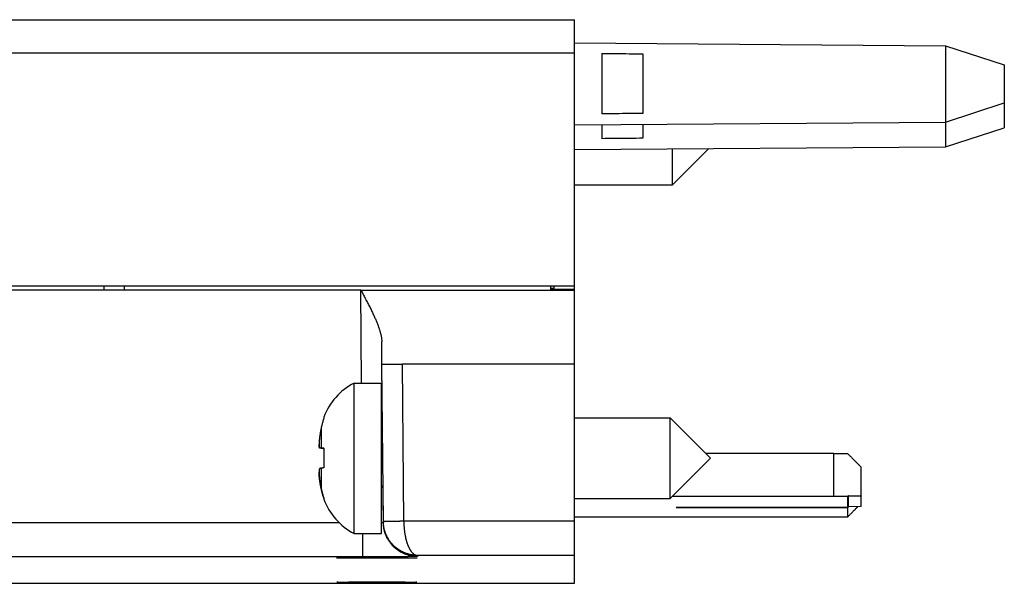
# Model space of a CAD drawing. Header units: inches. Extents: x 0 to 22, y 0 to 17.
# Tile 31 of 39: x 11.8 to 13.3, y 13.6 to 14.4. Entities that reach past the tile are written whole.
import ezdxf

# ---------------------------------------------------------------- set-up
doc = ezdxf.new("R2010")
doc.units = ezdxf.units.IN
doc.header["$LTSCALE"] = 1.21
doc.header["$MEASUREMENT"] = 0
doc.layers.get('0').update_dxf_attribs({"linetype": 'CONTINUOUS'})

msp = doc.modelspace()

# ---------------------------------------------------------------- linework, layer by layer
at = {"color": 7, "linetype": 'CONTINUOUS'}
for p, q in [((10.721, 14.3885), (12.6459, 14.3885)), ((12.6459, 13.5618), (12.6459, 14.3885)), ((12.6459, 14.3544), (13.1898, 14.3504)), ((13.1898, 14.3504), (13.2759, 14.3224)), ((13.1898, 14.3504), (13.1898, 14.2019)), ((12.6459, 14.3394), (9.4655, 14.3394)), ((12.6859, 14.3391), (12.6859, 14.2504)), ((12.7459, 14.3385), (12.7459, 14.251)), ((13.2759, 14.3224), (13.2759, 14.2299)), ((13.1898, 14.2384), (13.2759, 14.2664)), ((12.6459, 14.2344), (13.1898, 14.2384)), ((12.6859, 14.2347), (12.6859, 14.214)), ((12.7459, 14.2351), (12.7459, 14.2146)), ((13.1898, 14.2019), (13.2759, 14.2299)), ((12.6459, 14.1979), (13.1898, 14.2019)), ((12.7892, 14.1461), (12.8425, 14.1994)), ((12.7892, 14.1461), (12.7892, 14.199)), ((12.6459, 14.1461), (12.7892, 14.1461)), ((9.4652, 13.998), (12.6459, 13.998)), ((12.3325, 13.992), (9.4652, 13.992)), ((11.9559, 13.9977), (11.1859, 13.9977)), ((11.9559, 13.9977), (11.9559, 13.992)), ((11.9759, 13.9975), (11.9559, 13.9975)), ((12.6161, 13.9978), (11.9759, 13.9978)), ((11.9759, 13.9978), (11.9759, 13.9975)), ((11.9859, 13.992), (11.9859, 13.9978)), ((12.3337, 13.8555), (12.3325, 13.992)), ((12.6109, 13.992), (12.6109, 13.9978)), ((12.6109, 13.9945), (12.6161, 13.9945)), ((12.6109, 13.9932), (12.6459, 13.9932)), ((12.6161, 13.9945), (12.6161, 13.9978)), ((12.3635, 13.882), (12.3632, 13.9165)), ((12.3643, 13.7855), (12.3635, 13.883)), ((12.3655, 13.6526), (12.3635, 13.883)), ((12.6459, 13.8833), (12.3935, 13.8833)), ((12.3955, 13.6528), (12.3935, 13.8833)), ((12.3226, 13.8555), (12.3629, 13.8555)), ((12.3226, 13.635), (12.3226, 13.8555)), ((12.3629, 13.635), (12.3629, 13.8555)), ((12.2783, 13.8053), (12.2783, 13.8036)), ((12.6459, 13.8043), (12.7862, 13.8043)), ((12.7862, 13.8043), (12.8452, 13.7452)), ((12.7862, 13.6862), (12.7862, 13.8043)), ((12.2747, 13.7606), (12.2747, 13.7913)), ((12.2712, 13.7654), (12.2712, 13.7654)), ((12.2718, 13.7608), (12.2783, 13.76)), ((12.2783, 13.7595), (12.2718, 13.7602)), ((12.2783, 13.7602), (12.2783, 13.7312)), ((12.7862, 13.6862), (12.8452, 13.7452)), ((13.026, 13.7522), (12.8382, 13.7522)), ((13.026, 13.6892), (13.026, 13.7522)), ((12.2747, 13.6994), (12.2747, 13.7307)), ((13.066, 13.6743), (13.066, 13.7322)), ((12.2712, 13.7247), (12.2712, 13.7247)), ((12.2718, 13.7161), (12.2718, 13.7161)), ((12.2783, 13.6871), (12.2783, 13.6852)), ((12.3655, 13.6508), (12.3652, 13.6862)), ((12.6459, 13.6862), (12.7862, 13.6862)), ((13.026, 13.6892), (12.7892, 13.6892)), ((13.0463, 13.6732), (13.0463, 13.6891)), ((13.0473, 13.6742), (13.0473, 13.6901)), ((12.2783, 13.6852), (12.2783, 13.6852)), ((12.818, 13.6732), (13.0463, 13.6732)), ((12.818, 13.6728), (12.818, 13.6732)), ((13.0463, 13.6728), (12.818, 13.6728)), ((13.0463, 13.6592), (13.0463, 13.6728)), ((13.0473, 13.6742), (13.0467, 13.6736)), ((13.0467, 13.6732), (13.0477, 13.6742)), ((13.0467, 13.6728), (13.0467, 13.6736)), ((13.066, 13.6743), (13.0473, 13.6742)), ((12.6459, 13.6592), (13.026, 13.6592)), ((12.3009, 13.6506), (9.4655, 13.6506)), ((12.3655, 13.6526), (12.3655, 13.6508)), ((12.3226, 13.635), (12.3629, 13.635)), ((12.3355, 13.6006), (12.3355, 13.635)), ((12.3355, 13.6006), (9.4655, 13.6006)), ((12.6459, 13.6028), (12.4155, 13.6028)), ((12.4155, 13.6028), (12.4155, 13.6013)), ((10.7214, 13.5618), (12.6459, 13.5618))]:
    msp.add_line(p, q, dxfattribs=at)
for centre, radius, start, end in [((12.3657, 13.7727), 0.0933, 117.5225, 159.5639), ((12.3669, 13.7885), 0.00394, 180, 230.0092), ((12.3669, 13.7019), 0.00394, 117.72, 180), ((12.3657, 13.7177), 0.0933, 200.4361, 242.4775)]:
    msp.add_arc(centre, radius, start, end, dxfattribs=at)
for points, knots in [([(12.6859, 14.3391), (12.6926, 14.339), (12.706, 14.3389), (12.726, 14.3387), (12.7393, 14.3385), (12.7459, 14.3385)], [0, 0, 0, 0, 0.335354, 0.668683, 1, 1, 1, 1]), ([(12.7459, 14.251), (12.7393, 14.2509), (12.726, 14.2508), (12.706, 14.2506), (12.6926, 14.2505), (12.6859, 14.2504)], [0, 0, 0, 0, 0.331317, 0.664646, 1, 1, 1, 1]), ([(12.7459, 14.2146), (12.7393, 14.2145), (12.726, 14.2144), (12.706, 14.2142), (12.6926, 14.214), (12.6859, 14.214)], [0, 0, 0, 0, 0.331317, 0.664646, 1, 1, 1, 1]), ([(12.3325, 13.992), (12.3691, 13.992), (12.4404, 13.992), (12.5449, 13.992), (12.6128, 13.992), (12.6459, 13.992)], [0, 0, 0, 0, 0.349923, 0.682822, 1, 1, 1, 1]), ([(12.3325, 13.992), (12.333, 13.9911), (12.334, 13.9892), (12.3356, 13.9862), (12.3372, 13.9831), (12.3389, 13.9799), (12.3405, 13.9768), (12.3421, 13.9737), (12.3437, 13.9707), (12.3452, 13.9677), (12.3467, 13.9647), (12.3481, 13.9619), (12.3495, 13.959), (12.3508, 13.9563), (12.352, 13.9536), (12.3532, 13.9509), (12.3543, 13.9484), (12.3554, 13.9459), (12.3564, 13.9435), (12.3573, 13.9412), (12.3581, 13.939), (12.3589, 13.9368), (12.3596, 13.9347), (12.3602, 13.9327), (12.3608, 13.9308), (12.3613, 13.9289), (12.3618, 13.9271), (12.3621, 13.9254), (12.3625, 13.9237), (12.3627, 13.9222), (12.3629, 13.9207), (12.3631, 13.9192), (12.3631, 13.9178), (12.3632, 13.9169), (12.3632, 13.9165)], [0, 0, 0, 0, 0.037221, 0.079218, 0.122781, 0.166184, 0.209105, 0.251494, 0.293234, 0.334237, 0.374416, 0.413694, 0.452003, 0.489283, 0.525486, 0.56057, 0.594504, 0.627265, 0.65884, 0.689223, 0.718413, 0.746421, 0.773259, 0.798949, 0.823515, 0.846987, 0.869399, 0.890787, 0.911191, 0.930654, 0.94922, 0.966934, 0.983845, 1, 1, 1, 1]), ([(12.3635, 13.883), (12.3635, 13.883), (12.3635, 13.883), (12.3636, 13.883), (12.3637, 13.883), (12.3638, 13.8831), (12.364, 13.8831), (12.3643, 13.8831), (12.3646, 13.8831), (12.3649, 13.8831), (12.3653, 13.8831), (12.3657, 13.8831), (12.3661, 13.8831), (12.3666, 13.8831), (12.3671, 13.8831), (12.3677, 13.8831), (12.3683, 13.8832), (12.369, 13.8832), (12.3696, 13.8832), (12.3703, 13.8832), (12.3711, 13.8832), (12.3719, 13.8832), (12.3727, 13.8832), (12.3735, 13.8832), (12.3744, 13.8832), (12.3753, 13.8832), (12.3762, 13.8832), (12.3772, 13.8832), (12.3782, 13.8832), (12.3792, 13.8832), (12.3802, 13.8832), (12.3812, 13.8833), (12.3823, 13.8833), (12.3833, 13.8833), (12.3844, 13.8833), (12.3855, 13.8833), (12.3866, 13.8833), (12.3878, 13.8833), (12.3889, 13.8833), (12.39, 13.8833), (12.3912, 13.8833), (12.3923, 13.8833), (12.3931, 13.8833), (12.3935, 13.8833)], [0, 0, 0, 0, 0.000806, 0.003031, 0.00671, 0.011841, 0.01842, 0.026439, 0.035884, 0.046744, 0.059002, 0.072641, 0.08764, 0.103978, 0.12163, 0.140571, 0.160773, 0.182206, 0.20484, 0.22864, 0.253572, 0.279599, 0.306684, 0.334785, 0.363863, 0.393875, 0.424776, 0.456521, 0.489064, 0.522357, 0.55635, 0.590995, 0.62624, 0.662034, 0.698324, 0.735057, 0.772179, 0.809636, 0.847372, 0.885332, 0.923461, 0.961702, 1, 1, 1, 1]), ([(12.2783, 13.8036), (12.278, 13.8028), (12.2774, 13.8011), (12.2766, 13.7986), (12.2759, 13.7961), (12.2753, 13.7936), (12.2749, 13.792), (12.2747, 13.7913)], [0, 0, 0, 0, 0.20553, 0.411783, 0.618853, 0.817706, 1, 1, 1, 1]), ([(12.2747, 13.7913), (12.2746, 13.7905), (12.2742, 13.789), (12.2738, 13.7868), (12.2734, 13.7848), (12.2731, 13.783), (12.2728, 13.7813), (12.2726, 13.7797), (12.2723, 13.7783), (12.2721, 13.7769), (12.2719, 13.7756), (12.2718, 13.7748), (12.2718, 13.7744)], [0, 0, 0, 0, 0.141303, 0.269412, 0.386358, 0.493782, 0.593031, 0.685219, 0.771279, 0.851999, 0.928047, 1, 1, 1, 1]), ([(12.2718, 13.7744), (12.2717, 13.774), (12.2717, 13.7734), (12.2716, 13.7724), (12.2715, 13.7715), (12.2715, 13.7705), (12.2714, 13.7695), (12.2713, 13.7686), (12.2713, 13.7676), (12.2712, 13.7667), (12.2712, 13.7661), (12.2712, 13.7657)], [0, 0, 0, 0, 0.11345, 0.225713, 0.33709, 0.447853, 0.558249, 0.668492, 0.778769, 0.889232, 1, 1, 1, 1]), ([(12.2712, 13.7657), (12.2712, 13.7655), (12.2712, 13.7652), (12.2713, 13.7646), (12.2713, 13.7641), (12.2714, 13.7635), (12.2715, 13.763), (12.2715, 13.7624), (12.2716, 13.7619), (12.2717, 13.7613), (12.2717, 13.7609), (12.2718, 13.7608)], [0, 0, 0, 0, 0.110258, 0.220333, 0.330343, 0.440444, 0.550825, 0.661706, 0.773338, 0.885999, 1, 1, 1, 1]), ([(12.2717, 13.7608), (12.2717, 13.761), (12.2716, 13.7614), (12.2715, 13.762), (12.2715, 13.7625), (12.2714, 13.7631), (12.2713, 13.7637), (12.2713, 13.7642), (12.2712, 13.7648), (12.2712, 13.7652), (12.2712, 13.7654)], [0, 0, 0, 0, 0.127354, 0.253479, 0.378697, 0.503295, 0.627526, 0.751607, 0.875719, 1, 1, 1, 1]), ([(12.2718, 13.7608), (12.2718, 13.7607), (12.2719, 13.7607), (12.2721, 13.7607), (12.2723, 13.7607), (12.2726, 13.7607), (12.2728, 13.7607), (12.2731, 13.7607), (12.2734, 13.7606), (12.2738, 13.7606), (12.2743, 13.7606), (12.2746, 13.7606), (12.2747, 13.7606)], [0, 0, 0, 0, 0.056786, 0.119368, 0.188675, 0.265832, 0.352218, 0.449534, 0.559901, 0.685993, 0.831222, 1, 1, 1, 1]), ([(12.2747, 13.7597), (12.2746, 13.7598), (12.2743, 13.7598), (12.2738, 13.7599), (12.2734, 13.76), (12.2731, 13.76), (12.2728, 13.7601), (12.2726, 13.7601), (12.2723, 13.7601), (12.2721, 13.7602), (12.2719, 13.7602), (12.2718, 13.7602), (12.2718, 13.7602)], [0, 0, 0, 0, 0.168452, 0.313478, 0.439462, 0.549795, 0.647134, 0.733589, 0.810852, 0.880294, 0.943035, 1, 1, 1, 1]), ([(12.2747, 13.7606), (12.2749, 13.7605), (12.2753, 13.7605), (12.2759, 13.7605), (12.2766, 13.7604), (12.2774, 13.7603), (12.278, 13.7603), (12.2783, 13.7602)], [0, 0, 0, 0, 0.145532, 0.321916, 0.527585, 0.754239, 1, 1, 1, 1]), ([(12.2783, 13.7592), (12.278, 13.7593), (12.2774, 13.7593), (12.2766, 13.7595), (12.2759, 13.7596), (12.2753, 13.7597), (12.2749, 13.7597), (12.2747, 13.7597)], [0, 0, 0, 0, 0.242865, 0.467209, 0.672854, 0.851838, 1, 1, 1, 1]), ([(13.026, 13.7522), (13.0264, 13.7522), (13.0274, 13.7522), (13.0288, 13.7522), (13.0302, 13.7522), (13.0316, 13.7522), (13.033, 13.7522), (13.0344, 13.7522), (13.0358, 13.7522), (13.0372, 13.7522), (13.0385, 13.7522), (13.0399, 13.7522), (13.0412, 13.7522), (13.0425, 13.7522), (13.0438, 13.7521), (13.045, 13.7521), (13.0459, 13.7521), (13.0463, 13.7521)], [0, 0, 0, 0, 0.069912, 0.139737, 0.209385, 0.278769, 0.347802, 0.416395, 0.484464, 0.551922, 0.618684, 0.684666, 0.749784, 0.813957, 0.877104, 0.939144, 1, 1, 1, 1]), ([(13.0463, 13.7521), (13.0467, 13.7517), (13.0476, 13.7508), (13.0488, 13.7496), (13.05, 13.7484), (13.0512, 13.7472), (13.0523, 13.7461), (13.0534, 13.745), (13.0544, 13.744), (13.0553, 13.743), (13.0563, 13.7421), (13.0571, 13.7412), (13.0579, 13.7404), (13.0587, 13.7396), (13.0594, 13.7389), (13.0601, 13.7382), (13.0607, 13.7375), (13.0613, 13.7369), (13.0619, 13.7364), (13.0624, 13.7358), (13.0629, 13.7354), (13.0633, 13.7349), (13.0637, 13.7345), (13.0641, 13.7341), (13.0644, 13.7338), (13.0647, 13.7335), (13.065, 13.7332), (13.0652, 13.733), (13.0654, 13.7328), (13.0656, 13.7326), (13.0657, 13.7324), (13.0658, 13.7323), (13.0659, 13.7322), (13.0659, 13.7322), (13.066, 13.7322), (13.066, 13.7322)], [0, 0, 0, 0, 0.066026, 0.129659, 0.190847, 0.249557, 0.305767, 0.35947, 0.410671, 0.459386, 0.50564, 0.549465, 0.590902, 0.629995, 0.666793, 0.70135, 0.733721, 0.763961, 0.792126, 0.818274, 0.84246, 0.864737, 0.885158, 0.903771, 0.920623, 0.935757, 0.949214, 0.961029, 0.971235, 0.97986, 0.986929, 0.992461, 0.996474, 0.99898, 1, 1, 1, 1]), ([(12.2718, 13.7302), (12.2717, 13.73), (12.2717, 13.7296), (12.2716, 13.729), (12.2715, 13.7285), (12.2715, 13.7279), (12.2714, 13.7273), (12.2713, 13.7268), (12.2713, 13.7262), (12.2712, 13.7256), (12.2712, 13.7252), (12.2712, 13.7251)], [0, 0, 0, 0, 0.114212, 0.227021, 0.338741, 0.449657, 0.560024, 0.670067, 0.779977, 0.889914, 1, 1, 1, 1]), ([(12.2747, 13.7307), (12.2746, 13.7307), (12.2743, 13.7306), (12.2738, 13.7305), (12.2734, 13.7305), (12.2731, 13.7304), (12.2728, 13.7304), (12.2726, 13.7303), (12.2723, 13.7303), (12.2721, 13.7303), (12.2719, 13.7302), (12.2718, 13.7302), (12.2718, 13.7302)], [0, 0, 0, 0, 0.168452, 0.313478, 0.439462, 0.549795, 0.647134, 0.733589, 0.810852, 0.880294, 0.943035, 1, 1, 1, 1]), ([(12.2783, 13.7312), (12.278, 13.7312), (12.2774, 13.7311), (12.2766, 13.731), (12.2759, 13.7309), (12.2753, 13.7308), (12.2749, 13.7307), (12.2747, 13.7307)], [0, 0, 0, 0, 0.242865, 0.467209, 0.672854, 0.851838, 1, 1, 1, 1]), ([(12.2712, 13.7251), (12.2712, 13.7247), (12.2712, 13.7241), (12.2713, 13.7231), (12.2713, 13.7222), (12.2714, 13.7212), (12.2715, 13.7202), (12.2715, 13.7193), (12.2716, 13.7183), (12.2717, 13.7173), (12.2717, 13.7167), (12.2718, 13.7163)], [0, 0, 0, 0, 0.110979, 0.221611, 0.332009, 0.442323, 0.552734, 0.663453, 0.774721, 0.886805, 1, 1, 1, 1]), ([(12.2717, 13.7163), (12.2717, 13.7166), (12.2717, 13.7171), (12.2716, 13.718), (12.2715, 13.719), (12.2715, 13.7199), (12.2714, 13.7209), (12.2713, 13.7218), (12.2713, 13.7228), (12.2712, 13.7238), (12.2712, 13.7244), (12.2712, 13.7247)], [0, 0, 0, 0, 0.085344, 0.201166, 0.316074, 0.430349, 0.544244, 0.657982, 0.771755, 0.88572, 1, 1, 1, 1]), ([(12.2718, 13.7163), (12.2718, 13.7159), (12.2719, 13.7151), (12.2721, 13.7138), (12.2723, 13.7124), (12.2726, 13.711), (12.2728, 13.7094), (12.2731, 13.7077), (12.2734, 13.7059), (12.2738, 13.7039), (12.2742, 13.7017), (12.2746, 13.7002), (12.2747, 13.6994)], [0, 0, 0, 0, 0.071948, 0.147992, 0.228707, 0.314765, 0.406951, 0.506199, 0.613624, 0.730573, 0.858688, 1, 1, 1, 1]), ([(12.2747, 13.6994), (12.2745, 13.7001), (12.2742, 13.7015), (12.2738, 13.7036), (12.2734, 13.7056), (12.2731, 13.7074), (12.2728, 13.7091), (12.2726, 13.7107), (12.2723, 13.7122), (12.2721, 13.7135), (12.2719, 13.7148), (12.2718, 13.7157), (12.2718, 13.7161)], [0, 0, 0, 0, 0.128372, 0.25841, 0.377117, 0.486159, 0.586902, 0.680479, 0.767835, 0.84977, 0.926964, 1, 1, 1, 1]), ([(12.2747, 13.6994), (12.2749, 13.6987), (12.2753, 13.6971), (12.2759, 13.6947), (12.2766, 13.6921), (12.2774, 13.6896), (12.278, 13.6879), (12.2783, 13.6871)], [0, 0, 0, 0, 0.179501, 0.376021, 0.583594, 0.792155, 1, 1, 1, 1]), ([(12.2782, 13.687), (12.2779, 13.6878), (12.2774, 13.6894), (12.2766, 13.6918), (12.2759, 13.6944), (12.2753, 13.6968), (12.2749, 13.6984), (12.2747, 13.6992)], [0, 0, 0, 0, 0.190428, 0.400602, 0.611608, 0.814241, 1, 1, 1, 1]), ([(13.0463, 13.6891), (13.0459, 13.6891), (13.045, 13.6891), (13.0438, 13.6891), (13.0425, 13.6892), (13.0412, 13.6892), (13.0399, 13.6892), (13.0385, 13.6892), (13.0372, 13.6892), (13.0358, 13.6892), (13.0344, 13.6892), (13.033, 13.6892), (13.0316, 13.6892), (13.0302, 13.6892), (13.0288, 13.6892), (13.0274, 13.6892), (13.0264, 13.6892), (13.026, 13.6892)], [0, 0, 0, 0, 0.060856, 0.122896, 0.186043, 0.250216, 0.315334, 0.381316, 0.448078, 0.515536, 0.583605, 0.652198, 0.721231, 0.790615, 0.860263, 0.930088, 1, 1, 1, 1]), ([(13.0473, 13.6901), (13.0472, 13.69), (13.0469, 13.6898), (13.0466, 13.6895), (13.0464, 13.6892), (13.0463, 13.6891)], [0, 0, 0, 0, 0.330285, 0.663621, 1, 1, 1, 1]), ([(13.0473, 13.6901), (13.0477, 13.6901), (13.0485, 13.6901), (13.0496, 13.6901), (13.0508, 13.6901), (13.0519, 13.6901), (13.053, 13.6901), (13.054, 13.6901), (13.055, 13.6901), (13.056, 13.6901), (13.0569, 13.6901), (13.0578, 13.69), (13.0587, 13.69), (13.0595, 13.69), (13.0602, 13.69), (13.061, 13.69), (13.0616, 13.69), (13.0623, 13.69), (13.0628, 13.69), (13.0634, 13.69), (13.0639, 13.6899), (13.0643, 13.6899), (13.0647, 13.6899), (13.065, 13.6899), (13.0653, 13.6899), (13.0655, 13.6899), (13.0657, 13.6899), (13.0658, 13.6899), (13.0659, 13.6899), (13.066, 13.6898), (13.066, 13.6898)], [0, 0, 0, 0, 0.064487, 0.12741, 0.188688, 0.248242, 0.305993, 0.361868, 0.415793, 0.467698, 0.517517, 0.565184, 0.610638, 0.65382, 0.694674, 0.733146, 0.769188, 0.802751, 0.833794, 0.862274, 0.888157, 0.911408, 0.931998, 0.9499, 0.965091, 0.977553, 0.987272, 0.994239, 0.998457, 1, 1, 1, 1]), ([(12.7947, 13.673), (12.7947, 13.673), (12.7948, 13.673), (12.7948, 13.673), (12.7949, 13.673), (12.7951, 13.6731), (12.7952, 13.6731), (12.7955, 13.6731), (12.7957, 13.6731), (12.796, 13.6731), (12.7963, 13.6731), (12.7967, 13.6731), (12.7971, 13.6731), (12.7975, 13.6731), (12.798, 13.6731), (12.7985, 13.6731), (12.7991, 13.6731), (12.7996, 13.6731), (12.8002, 13.6732), (12.8009, 13.6732), (12.8015, 13.6732), (12.8022, 13.6732), (12.803, 13.6732), (12.8037, 13.6732), (12.8045, 13.6732), (12.8053, 13.6732), (12.8061, 13.6732), (12.8069, 13.6732), (12.8078, 13.6732), (12.8086, 13.6732), (12.8095, 13.6732), (12.8104, 13.6732), (12.8113, 13.6732), (12.8123, 13.6732), (12.8132, 13.6732), (12.8141, 13.6732), (12.8151, 13.6732), (12.816, 13.6732), (12.817, 13.6732), (12.8176, 13.6732), (12.818, 13.6732)], [0, 0, 0, 0, 0.000927, 0.003513, 0.007791, 0.01376, 0.021411, 0.030733, 0.041709, 0.054322, 0.068549, 0.084368, 0.10175, 0.120667, 0.141085, 0.162971, 0.186286, 0.210992, 0.237045, 0.264401, 0.293015, 0.322835, 0.353813, 0.385895, 0.419025, 0.453148, 0.488206, 0.524137, 0.560882, 0.598376, 0.636557, 0.675359, 0.714715, 0.754559, 0.794822, 0.835435, 0.87633, 0.917436, 0.958683, 1, 1, 1, 1]), ([(12.818, 13.6728), (12.8176, 13.6728), (12.817, 13.6728), (12.816, 13.6728), (12.8151, 13.6728), (12.8141, 13.6728), (12.8132, 13.6728), (12.8123, 13.6728), (12.8113, 13.6728), (12.8104, 13.6728), (12.8095, 13.6728), (12.8086, 13.6728), (12.8078, 13.6728), (12.8069, 13.6728), (12.8061, 13.6728), (12.8053, 13.6729), (12.8045, 13.6729), (12.8037, 13.6729), (12.803, 13.6729), (12.8022, 13.6729), (12.8015, 13.6729), (12.8009, 13.6729), (12.8002, 13.6729), (12.7996, 13.6729), (12.7991, 13.6729), (12.7985, 13.6729), (12.798, 13.6729), (12.7975, 13.6729), (12.7971, 13.6729), (12.7967, 13.6729), (12.7963, 13.6729), (12.796, 13.673), (12.7957, 13.673), (12.7955, 13.673), (12.7952, 13.673), (12.7951, 13.673), (12.7949, 13.673), (12.7948, 13.673), (12.7948, 13.673), (12.7947, 13.673), (12.7947, 13.673)], [0, 0, 0, 0, 0.041317, 0.082564, 0.12367, 0.164565, 0.205178, 0.245441, 0.285285, 0.324641, 0.363443, 0.401624, 0.439118, 0.475863, 0.511794, 0.546852, 0.580975, 0.614105, 0.646187, 0.677165, 0.706985, 0.735599, 0.762955, 0.789008, 0.813714, 0.837029, 0.858915, 0.879333, 0.89825, 0.915632, 0.931451, 0.945678, 0.958291, 0.969267, 0.978589, 0.98624, 0.992209, 0.996487, 0.999073, 1, 1, 1, 1]), ([(13.0463, 13.6592), (13.0467, 13.6597), (13.0476, 13.6605), (13.0488, 13.6618), (13.05, 13.663), (13.0512, 13.6642), (13.0523, 13.6653), (13.0534, 13.6664), (13.0544, 13.6674), (13.0553, 13.6684), (13.0563, 13.6693), (13.0571, 13.6701), (13.0579, 13.671), (13.0587, 13.6718), (13.0594, 13.6725), (13.0601, 13.6732), (13.0607, 13.6738), (13.0611, 13.6741), (13.0612, 13.6743)], [0, 0, 0, 0, 0.087283, 0.171401, 0.252289, 0.3299, 0.404206, 0.475198, 0.542884, 0.607282, 0.668427, 0.726361, 0.781138, 0.832817, 0.881462, 0.927145, 0.969937, 1, 1, 1, 1]), ([(13.026, 13.6592), (13.0264, 13.6592), (13.0274, 13.6592), (13.0288, 13.6592), (13.0302, 13.6592), (13.0316, 13.6592), (13.033, 13.6592), (13.0344, 13.6592), (13.0358, 13.6592), (13.0372, 13.6592), (13.0385, 13.6592), (13.0399, 13.6592), (13.0412, 13.6592), (13.0425, 13.6592), (13.0438, 13.6592), (13.045, 13.6592), (13.0459, 13.6592), (13.0463, 13.6592)], [0, 0, 0, 0, 0.069912, 0.139737, 0.209385, 0.278769, 0.347802, 0.416395, 0.484464, 0.551922, 0.618684, 0.684666, 0.749784, 0.813957, 0.877104, 0.939144, 1, 1, 1, 1]), ([(12.3655, 13.6508), (12.3655, 13.6508), (12.3655, 13.6508), (12.3654, 13.6508), (12.3653, 13.6507), (12.3651, 13.6507), (12.3649, 13.6507), (12.3647, 13.6507), (12.3644, 13.6506), (12.3641, 13.6506), (12.3637, 13.6506), (12.3633, 13.6506), (12.3631, 13.6506), (12.3629, 13.6506)], [0, 0, 0, 0, 0.013188, 0.040474, 0.08394, 0.14395, 0.22056, 0.313602, 0.422855, 0.548489, 0.690506, 0.848507, 1, 1, 1, 1]), ([(12.3955, 13.6528), (12.3952, 13.6528), (12.3946, 13.6528), (12.3936, 13.6528), (12.3925, 13.6528), (12.3914, 13.6528), (12.3902, 13.6528), (12.3891, 13.6527), (12.388, 13.6527), (12.3869, 13.6527), (12.3858, 13.6527), (12.3847, 13.6527), (12.3837, 13.6527), (12.3826, 13.6527), (12.3816, 13.6527), (12.3806, 13.6527), (12.3796, 13.6526), (12.3786, 13.6526), (12.3777, 13.6526), (12.3768, 13.6526), (12.3759, 13.6526), (12.3751, 13.6526), (12.3742, 13.6526), (12.3734, 13.6526), (12.3727, 13.6526), (12.372, 13.6526), (12.3713, 13.6525), (12.3706, 13.6525), (12.37, 13.6525), (12.3694, 13.6525), (12.3689, 13.6525), (12.3683, 13.6525), (12.3679, 13.6525), (12.3675, 13.6525), (12.3671, 13.6525), (12.3667, 13.6525), (12.3664, 13.6525), (12.3662, 13.6525), (12.366, 13.6525), (12.3659, 13.6525), (12.3658, 13.6524), (12.3657, 13.6524), (12.3656, 13.6524), (12.3656, 13.6524), (12.3656, 13.6524), (12.3655, 13.6524), (12.3655, 13.6524), (12.3655, 13.6524), (12.3655, 13.6524), (12.3655, 13.6524), (12.3655, 13.6525), (12.3655, 13.6526)], [0, 0, 0, 0, 0.028956, 0.062403, 0.099291, 0.137159, 0.174688, 0.212011, 0.249013, 0.285656, 0.321881, 0.357637, 0.392872, 0.427535, 0.461574, 0.494939, 0.527583, 0.559458, 0.590516, 0.620712, 0.650002, 0.678342, 0.705691, 0.732008, 0.757256, 0.781396, 0.804395, 0.826218, 0.846834, 0.866211, 0.884323, 0.901142, 0.916644, 0.930808, 0.943603, 0.955057, 0.96491, 0.972664, 0.978525, 0.982989, 0.986386, 0.988963, 0.990907, 0.992361, 0.993431, 0.994198, 0.994727, 0.995075, 0.995287, 0.995399, 1, 1, 1, 1]), ([(12.4155, 13.6028), (12.415, 13.6028), (12.4141, 13.6028), (12.4125, 13.6029), (12.4108, 13.6031), (12.4091, 13.6033), (12.4074, 13.6035), (12.4056, 13.6038), (12.4039, 13.6042), (12.4022, 13.6047), (12.4005, 13.6052), (12.3988, 13.6057), (12.3972, 13.6063), (12.3956, 13.607), (12.394, 13.6078), (12.3924, 13.6085), (12.3909, 13.6094), (12.3894, 13.6103), (12.3879, 13.6112), (12.3865, 13.6122), (12.3851, 13.6132), (12.3838, 13.6143), (12.3825, 13.6154), (12.3812, 13.6165), (12.38, 13.6177), (12.3788, 13.6189), (12.3777, 13.6202), (12.3766, 13.6215), (12.3756, 13.6228), (12.3746, 13.6242), (12.3737, 13.6255), (12.3728, 13.6269), (12.372, 13.6284), (12.3712, 13.6298), (12.3704, 13.6313), (12.3698, 13.6327), (12.3691, 13.6342), (12.3685, 13.6358), (12.368, 13.6373), (12.3675, 13.6389), (12.3671, 13.6405), (12.3667, 13.642), (12.3664, 13.6436), (12.3661, 13.6452), (12.3659, 13.6467), (12.3657, 13.6482), (12.3656, 13.6497), (12.3655, 13.6511), (12.3655, 13.6521), (12.3655, 13.6526)], [0, 0, 0, 0, 0.017428, 0.037321, 0.059297, 0.081965, 0.104562, 0.12712, 0.149619, 0.172092, 0.194594, 0.217132, 0.239657, 0.262129, 0.284543, 0.3069, 0.329202, 0.351447, 0.373655, 0.395749, 0.417691, 0.439564, 0.461364, 0.483088, 0.504767, 0.526439, 0.548168, 0.56996, 0.591529, 0.612825, 0.634048, 0.655208, 0.676269, 0.697194, 0.718023, 0.738748, 0.759504, 0.780664, 0.801947, 0.822919, 0.843662, 0.864254, 0.884767, 0.905168, 0.925292, 0.944468, 0.962819, 0.981219, 1, 1, 1, 1]), ([(12.4155, 13.6013), (12.4149, 13.6013), (12.4138, 13.6013), (12.4121, 13.6014), (12.4104, 13.6015), (12.4087, 13.6017), (12.407, 13.602), (12.4054, 13.6023), (12.4037, 13.6027), (12.4021, 13.6031), (12.4004, 13.6036), (12.3988, 13.6041), (12.3972, 13.6047), (12.3957, 13.6053), (12.3941, 13.606), (12.3926, 13.6068), (12.3911, 13.6076), (12.3896, 13.6085), (12.3882, 13.6094), (12.3868, 13.6103), (12.3854, 13.6113), (12.3841, 13.6123), (12.3828, 13.6134), (12.3815, 13.6146), (12.3803, 13.6157), (12.3791, 13.617), (12.378, 13.6182), (12.3769, 13.6195), (12.3758, 13.6208), (12.3748, 13.6222), (12.3738, 13.6236), (12.3729, 13.625), (12.372, 13.6265), (12.3712, 13.628), (12.3705, 13.6295), (12.3698, 13.631), (12.3691, 13.6326), (12.3685, 13.6342), (12.3679, 13.6358), (12.3674, 13.6374), (12.367, 13.6391), (12.3666, 13.6407), (12.3663, 13.6424), (12.366, 13.6441), (12.3658, 13.6457), (12.3656, 13.6474), (12.3655, 13.6491), (12.3655, 13.6503), (12.3655, 13.6508)], [0, 0, 0, 0, 0.021739, 0.043479, 0.065218, 0.086958, 0.108697, 0.130437, 0.152176, 0.173916, 0.195655, 0.217395, 0.239134, 0.260873, 0.282613, 0.304352, 0.326092, 0.347831, 0.36957, 0.39131, 0.413049, 0.434788, 0.456527, 0.478266, 0.500006, 0.521745, 0.543484, 0.565223, 0.586962, 0.608701, 0.63044, 0.652179, 0.673918, 0.695657, 0.717396, 0.739135, 0.760874, 0.782612, 0.804351, 0.82609, 0.847829, 0.869568, 0.891306, 0.913045, 0.934784, 0.956523, 0.978261, 1, 1, 1, 1]), ([(12.6459, 13.6528), (12.617, 13.6528), (12.5603, 13.6528), (12.4768, 13.6528), (12.4223, 13.6528), (12.3955, 13.6528)], [0, 0, 0, 0, 0.346193, 0.679295, 1, 1, 1, 1]), ([(12.3955, 13.6528), (12.3955, 13.6523), (12.3955, 13.6512), (12.3955, 13.6496), (12.3956, 13.648), (12.3957, 13.6464), (12.3958, 13.6449), (12.3959, 13.6433), (12.396, 13.6417), (12.3962, 13.6402), (12.3964, 13.6386), (12.3966, 13.6371), (12.3968, 13.6355), (12.397, 13.634), (12.3973, 13.6325), (12.3976, 13.6311), (12.3979, 13.6296), (12.3982, 13.6282), (12.3985, 13.6268), (12.3989, 13.6254), (12.3993, 13.624), (12.3996, 13.6227), (12.4001, 13.6213), (12.4005, 13.6201), (12.4009, 13.6188), (12.4014, 13.6176), (12.4019, 13.6165), (12.4024, 13.6153), (12.4029, 13.6142), (12.4034, 13.6132), (12.404, 13.6121), (12.4046, 13.6112), (12.4051, 13.6103), (12.4057, 13.6094), (12.4063, 13.6086), (12.407, 13.6078), (12.4076, 13.6071), (12.4082, 13.6064), (12.4089, 13.6058), (12.4095, 13.6052), (12.4102, 13.6047), (12.4109, 13.6043), (12.4116, 13.6039), (12.4122, 13.6035), (12.4129, 13.6033), (12.4136, 13.6031), (12.4143, 13.6029), (12.4149, 13.6029), (12.4153, 13.6028), (12.4155, 13.6028)], [0, 0, 0, 0, 0.027666, 0.055521, 0.083233, 0.11084, 0.138455, 0.166036, 0.193528, 0.22092, 0.248204, 0.275357, 0.302321, 0.328898, 0.355146, 0.381241, 0.407122, 0.432755, 0.45813, 0.483216, 0.508015, 0.532414, 0.556249, 0.579608, 0.602597, 0.62518, 0.647319, 0.668996, 0.690178, 0.710854, 0.730937, 0.750386, 0.769302, 0.787711, 0.805583, 0.822909, 0.839685, 0.855906, 0.871561, 0.886618, 0.901095, 0.915071, 0.928635, 0.941857, 0.954802, 0.96756, 0.979795, 0.990892, 1, 1, 1, 1]), ([(12.2971, 13.599), (12.2971, 13.599), (12.2972, 13.599), (12.2972, 13.599), (12.2974, 13.599), (12.2976, 13.5991), (12.2979, 13.5991), (12.2983, 13.5991), (12.2987, 13.5991), (12.2991, 13.5991), (12.2997, 13.5991), (12.3002, 13.5992), (12.3009, 13.5992), (12.3016, 13.5992), (12.3024, 13.5992), (12.3032, 13.5992), (12.3041, 13.5992), (12.305, 13.5992), (12.306, 13.5993), (12.307, 13.5993), (12.3081, 13.5993), (12.3093, 13.5993), (12.3105, 13.5993), (12.3117, 13.5993), (12.313, 13.5993), (12.3143, 13.5993), (12.3157, 13.5994), (12.3172, 13.5994), (12.3186, 13.5994), (12.3201, 13.5994), (12.3217, 13.5994), (12.3233, 13.5994), (12.3249, 13.5994), (12.3265, 13.5994), (12.3282, 13.5994), (12.3299, 13.5994), (12.3317, 13.5995), (12.3334, 13.5995), (12.3352, 13.5995), (12.337, 13.5995), (12.3389, 13.5995), (12.3407, 13.5995), (12.3426, 13.5995), (12.3445, 13.5995), (12.3463, 13.5995), (12.3483, 13.5995), (12.3502, 13.5995), (12.3521, 13.5995), (12.354, 13.5995), (12.3559, 13.5995), (12.3578, 13.5995), (12.3598, 13.5995), (12.3617, 13.5995), (12.3636, 13.5995), (12.3655, 13.5995), (12.3674, 13.5995), (12.3693, 13.5995), (12.3711, 13.5995), (12.373, 13.5995), (12.3748, 13.5995), (12.3766, 13.5995), (12.3784, 13.5995), (12.3802, 13.5995), (12.3819, 13.5994), (12.3836, 13.5994), (12.3853, 13.5994), (12.387, 13.5994), (12.3886, 13.5994), (12.3902, 13.5994), (12.3917, 13.5994), (12.3932, 13.5994), (12.3947, 13.5994), (12.3961, 13.5994), (12.3975, 13.5993), (12.3988, 13.5993), (12.4001, 13.5993), (12.4014, 13.5993), (12.4026, 13.5993), (12.4037, 13.5993), (12.4048, 13.5993), (12.4059, 13.5993), (12.4068, 13.5992), (12.4078, 13.5992), (12.4087, 13.5992), (12.4095, 13.5992), (12.4102, 13.5992), (12.411, 13.5992), (12.4116, 13.5992), (12.4122, 13.5991), (12.4127, 13.5991), (12.4132, 13.5991), (12.4136, 13.5991), (12.4139, 13.5991), (12.4142, 13.5991), (12.4144, 13.599), (12.4146, 13.599), (12.4147, 13.599), (12.4147, 13.599), (12.4147, 13.599)], [0, 0, 0, 0, 0.000303, 0.001119, 0.002463, 0.004338, 0.006742, 0.009674, 0.013131, 0.017108, 0.021602, 0.026608, 0.03212, 0.038134, 0.044642, 0.051637, 0.059113, 0.06706, 0.075471, 0.084337, 0.093647, 0.103393, 0.113563, 0.124147, 0.135133, 0.14651, 0.158265, 0.170387, 0.182861, 0.195675, 0.208814, 0.222266, 0.236015, 0.250046, 0.264345, 0.278897, 0.293685, 0.308694, 0.323908, 0.33931, 0.354885, 0.370615, 0.386483, 0.402473, 0.418568, 0.434749, 0.451001, 0.467305, 0.483644, 0.5, 0.516356, 0.532695, 0.548999, 0.565251, 0.581432, 0.597527, 0.613517, 0.629385, 0.645115, 0.66069, 0.676092, 0.691306, 0.706315, 0.721103, 0.735655, 0.749954, 0.763985, 0.777734, 0.791186, 0.804325, 0.817139, 0.829613, 0.841735, 0.85349, 0.864867, 0.875853, 0.886437, 0.896607, 0.906353, 0.915663, 0.924529, 0.93294, 0.940887, 0.948363, 0.955358, 0.961866, 0.96788, 0.973392, 0.978398, 0.982892, 0.986869, 0.990326, 0.993258, 0.995662, 0.997537, 0.998881, 0.999697, 1, 1, 1, 1]), ([(12.4147, 13.599), (12.4147, 13.599), (12.4147, 13.599), (12.4146, 13.5989), (12.4144, 13.5989), (12.4142, 13.5989), (12.4139, 13.5989), (12.4136, 13.5989), (12.4132, 13.5989), (12.4127, 13.5989), (12.4122, 13.5988), (12.4116, 13.5988), (12.411, 13.5988), (12.4102, 13.5988), (12.4095, 13.5988), (12.4087, 13.5988), (12.4078, 13.5987), (12.4068, 13.5987), (12.4059, 13.5987), (12.4048, 13.5987), (12.4037, 13.5987), (12.4026, 13.5987), (12.4014, 13.5987), (12.4001, 13.5986), (12.3988, 13.5986), (12.3975, 13.5986), (12.3961, 13.5986), (12.3947, 13.5986), (12.3932, 13.5986), (12.3917, 13.5986), (12.3902, 13.5986), (12.3886, 13.5986), (12.387, 13.5986), (12.3853, 13.5985), (12.3836, 13.5985), (12.3819, 13.5985), (12.3802, 13.5985), (12.3784, 13.5985), (12.3766, 13.5985), (12.3748, 13.5985), (12.373, 13.5985), (12.3711, 13.5985), (12.3693, 13.5985), (12.3674, 13.5985), (12.3655, 13.5985), (12.3636, 13.5985), (12.3617, 13.5985), (12.3598, 13.5985), (12.3578, 13.5985), (12.3559, 13.5985), (12.354, 13.5985), (12.3521, 13.5985), (12.3502, 13.5985), (12.3483, 13.5985), (12.3463, 13.5985), (12.3445, 13.5985), (12.3426, 13.5985), (12.3407, 13.5985), (12.3389, 13.5985), (12.337, 13.5985), (12.3352, 13.5985), (12.3334, 13.5985), (12.3317, 13.5985), (12.3299, 13.5985), (12.3282, 13.5985), (12.3265, 13.5985), (12.3249, 13.5986), (12.3233, 13.5986), (12.3217, 13.5986), (12.3201, 13.5986), (12.3186, 13.5986), (12.3172, 13.5986), (12.3157, 13.5986), (12.3143, 13.5986), (12.313, 13.5986), (12.3117, 13.5986), (12.3105, 13.5987), (12.3093, 13.5987), (12.3081, 13.5987), (12.307, 13.5987), (12.306, 13.5987), (12.305, 13.5987), (12.3041, 13.5987), (12.3032, 13.5988), (12.3024, 13.5988), (12.3016, 13.5988), (12.3009, 13.5988), (12.3002, 13.5988), (12.2997, 13.5988), (12.2991, 13.5989), (12.2987, 13.5989), (12.2983, 13.5989), (12.2979, 13.5989), (12.2976, 13.5989), (12.2974, 13.5989), (12.2972, 13.5989), (12.2972, 13.599), (12.2971, 13.599), (12.2971, 13.599)], [0, 0, 0, 0, 0.000303, 0.001118, 0.002463, 0.004338, 0.006742, 0.009674, 0.01313, 0.017107, 0.021601, 0.026607, 0.03212, 0.038134, 0.044642, 0.051637, 0.059113, 0.06706, 0.075471, 0.084336, 0.093647, 0.103392, 0.113562, 0.124146, 0.135133, 0.14651, 0.158265, 0.170386, 0.182861, 0.195675, 0.208814, 0.222266, 0.236014, 0.250046, 0.264345, 0.278897, 0.293685, 0.308694, 0.323908, 0.33931, 0.354885, 0.370615, 0.386483, 0.402473, 0.418568, 0.434749, 0.451001, 0.467305, 0.483644, 0.5, 0.516356, 0.532695, 0.548999, 0.565251, 0.581432, 0.597527, 0.613517, 0.629385, 0.645115, 0.66069, 0.676092, 0.691306, 0.706315, 0.721103, 0.735655, 0.749954, 0.763986, 0.777734, 0.791186, 0.804325, 0.817139, 0.829614, 0.841735, 0.85349, 0.864867, 0.875854, 0.886438, 0.896608, 0.906353, 0.915664, 0.924529, 0.93294, 0.940887, 0.948363, 0.955358, 0.961866, 0.96788, 0.973393, 0.978399, 0.982893, 0.98687, 0.990326, 0.993258, 0.995662, 0.997537, 0.998882, 0.999697, 1, 1, 1, 1]), ([(12.4155, 13.6013), (12.4155, 13.6012), (12.4154, 13.6012), (12.4153, 13.6012), (12.4151, 13.6012), (12.4149, 13.6012), (12.4146, 13.6012), (12.4142, 13.6011), (12.4137, 13.6011), (12.4131, 13.6011), (12.4125, 13.6011), (12.4119, 13.6011), (12.4111, 13.601), (12.4103, 13.601), (12.4094, 13.601), (12.4084, 13.601), (12.4074, 13.601), (12.4063, 13.6009), (12.4052, 13.6009), (12.4039, 13.6009), (12.4027, 13.6009), (12.4013, 13.6009), (12.3999, 13.6008), (12.3985, 13.6008), (12.3969, 13.6008), (12.3954, 13.6008), (12.3937, 13.6008), (12.392, 13.6008), (12.3903, 13.6008), (12.3885, 13.6007), (12.3867, 13.6007), (12.3848, 13.6007), (12.3829, 13.6007), (12.3809, 13.6007), (12.3789, 13.6007), (12.3769, 13.6007), (12.3748, 13.6007), (12.3727, 13.6006), (12.3705, 13.6006), (12.3683, 13.6006), (12.3661, 13.6006), (12.3639, 13.6006), (12.3616, 13.6006), (12.3593, 13.6006), (12.357, 13.6006), (12.3546, 13.6006), (12.3523, 13.6006), (12.3499, 13.6006), (12.3475, 13.6006), (12.3451, 13.6006), (12.3427, 13.6006), (12.3403, 13.6006), (12.3379, 13.6006), (12.3363, 13.6006), (12.3355, 13.6006)], [0, 0, 0, 0, 0.000518, 0.001906, 0.004198, 0.007396, 0.011498, 0.016498, 0.022387, 0.029152, 0.036791, 0.04532, 0.054743, 0.065045, 0.076212, 0.088226, 0.101067, 0.114714, 0.129141, 0.144319, 0.160248, 0.176971, 0.19449, 0.212775, 0.231799, 0.251532, 0.271943, 0.292996, 0.314656, 0.336881, 0.359682, 0.383111, 0.407162, 0.431792, 0.456964, 0.482636, 0.508768, 0.535316, 0.562237, 0.589476, 0.617064, 0.645068, 0.67347, 0.70222, 0.731272, 0.760578, 0.79009, 0.81976, 0.84954, 0.879372, 0.909292, 0.939336, 0.969552, 1, 1, 1, 1]), ([(12.2971, 13.5634), (12.2971, 13.5634), (12.2972, 13.5634), (12.2972, 13.5634), (12.2974, 13.5634), (12.2976, 13.5635), (12.2979, 13.5635), (12.2983, 13.5635), (12.2987, 13.5635), (12.2991, 13.5635), (12.2997, 13.5635), (12.3002, 13.5635), (12.3009, 13.5636), (12.3016, 13.5636), (12.3024, 13.5636), (12.3032, 13.5636), (12.3041, 13.5636), (12.305, 13.5636), (12.306, 13.5637), (12.307, 13.5637), (12.3081, 13.5637), (12.3093, 13.5637), (12.3105, 13.5637), (12.3117, 13.5637), (12.313, 13.5637), (12.3143, 13.5637), (12.3157, 13.5638), (12.3172, 13.5638), (12.3186, 13.5638), (12.3201, 13.5638), (12.3217, 13.5638), (12.3233, 13.5638), (12.3249, 13.5638), (12.3265, 13.5638), (12.3282, 13.5638), (12.3299, 13.5638), (12.3317, 13.5638), (12.3334, 13.5639), (12.3352, 13.5639), (12.337, 13.5639), (12.3389, 13.5639), (12.3407, 13.5639), (12.3426, 13.5639), (12.3445, 13.5639), (12.3463, 13.5639), (12.3483, 13.5639), (12.3502, 13.5639), (12.3521, 13.5639), (12.354, 13.5639), (12.3559, 13.5639), (12.3578, 13.5639), (12.3598, 13.5639), (12.3617, 13.5639), (12.3636, 13.5639), (12.3655, 13.5639), (12.3674, 13.5639), (12.3693, 13.5639), (12.3711, 13.5639), (12.373, 13.5639), (12.3748, 13.5639), (12.3766, 13.5639), (12.3784, 13.5639), (12.3802, 13.5638), (12.3819, 13.5638), (12.3836, 13.5638), (12.3853, 13.5638), (12.387, 13.5638), (12.3886, 13.5638), (12.3902, 13.5638), (12.3917, 13.5638), (12.3932, 13.5638), (12.3947, 13.5638), (12.3961, 13.5638), (12.3975, 13.5637), (12.3988, 13.5637), (12.4001, 13.5637), (12.4014, 13.5637), (12.4026, 13.5637), (12.4037, 13.5637), (12.4048, 13.5637), (12.4059, 13.5637), (12.4068, 13.5636), (12.4078, 13.5636), (12.4087, 13.5636), (12.4095, 13.5636), (12.4102, 13.5636), (12.411, 13.5636), (12.4116, 13.5635), (12.4122, 13.5635), (12.4127, 13.5635), (12.4132, 13.5635), (12.4136, 13.5635), (12.4139, 13.5635), (12.4142, 13.5635), (12.4144, 13.5634), (12.4146, 13.5634), (12.4147, 13.5634), (12.4147, 13.5634), (12.4147, 13.5634)], [0, 0, 0, 0, 0.000303, 0.001119, 0.002463, 0.004338, 0.006742, 0.009674, 0.013131, 0.017108, 0.021602, 0.026608, 0.03212, 0.038134, 0.044642, 0.051637, 0.059113, 0.06706, 0.075471, 0.084337, 0.093647, 0.103393, 0.113563, 0.124147, 0.135133, 0.14651, 0.158265, 0.170387, 0.182861, 0.195675, 0.208814, 0.222266, 0.236015, 0.250046, 0.264345, 0.278897, 0.293685, 0.308694, 0.323908, 0.33931, 0.354885, 0.370615, 0.386483, 0.402473, 0.418568, 0.434749, 0.451001, 0.467305, 0.483644, 0.5, 0.516356, 0.532695, 0.548999, 0.565251, 0.581432, 0.597527, 0.613517, 0.629385, 0.645115, 0.66069, 0.676092, 0.691306, 0.706315, 0.721103, 0.735655, 0.749954, 0.763985, 0.777734, 0.791186, 0.804325, 0.817139, 0.829613, 0.841735, 0.85349, 0.864867, 0.875853, 0.886437, 0.896607, 0.906353, 0.915663, 0.924529, 0.93294, 0.940887, 0.948363, 0.955358, 0.961866, 0.96788, 0.973392, 0.978398, 0.982892, 0.986869, 0.990326, 0.993258, 0.995662, 0.997537, 0.998881, 0.999697, 1, 1, 1, 1]), ([(12.4147, 13.5634), (12.4147, 13.5634), (12.4147, 13.5634), (12.4146, 13.5633), (12.4144, 13.5633), (12.4142, 13.5633), (12.4139, 13.5633), (12.4136, 13.5633), (12.4132, 13.5633), (12.4127, 13.5632), (12.4122, 13.5632), (12.4116, 13.5632), (12.411, 13.5632), (12.4102, 13.5632), (12.4095, 13.5632), (12.4087, 13.5632), (12.4078, 13.5631), (12.4068, 13.5631), (12.4059, 13.5631), (12.4048, 13.5631), (12.4037, 13.5631), (12.4026, 13.5631), (12.4014, 13.5631), (12.4001, 13.563), (12.3988, 13.563), (12.3975, 13.563), (12.3961, 13.563), (12.3947, 13.563), (12.3932, 13.563), (12.3917, 13.563), (12.3902, 13.563), (12.3886, 13.563), (12.387, 13.5629), (12.3853, 13.5629), (12.3836, 13.5629), (12.3819, 13.5629), (12.3802, 13.5629), (12.3784, 13.5629), (12.3766, 13.5629), (12.3748, 13.5629), (12.373, 13.5629), (12.3711, 13.5629), (12.3693, 13.5629), (12.3674, 13.5629), (12.3655, 13.5629), (12.3636, 13.5629), (12.3617, 13.5629), (12.3598, 13.5629), (12.3578, 13.5629), (12.3559, 13.5629), (12.354, 13.5629), (12.3521, 13.5629), (12.3502, 13.5629), (12.3483, 13.5629), (12.3463, 13.5629), (12.3445, 13.5629), (12.3426, 13.5629), (12.3407, 13.5629), (12.3389, 13.5629), (12.337, 13.5629), (12.3352, 13.5629), (12.3334, 13.5629), (12.3317, 13.5629), (12.3299, 13.5629), (12.3282, 13.5629), (12.3265, 13.5629), (12.3249, 13.5629), (12.3233, 13.563), (12.3217, 13.563), (12.3201, 13.563), (12.3186, 13.563), (12.3172, 13.563), (12.3157, 13.563), (12.3143, 13.563), (12.313, 13.563), (12.3117, 13.563), (12.3105, 13.5631), (12.3093, 13.5631), (12.3081, 13.5631), (12.307, 13.5631), (12.306, 13.5631), (12.305, 13.5631), (12.3041, 13.5631), (12.3032, 13.5632), (12.3024, 13.5632), (12.3016, 13.5632), (12.3009, 13.5632), (12.3002, 13.5632), (12.2997, 13.5632), (12.2991, 13.5632), (12.2987, 13.5633), (12.2983, 13.5633), (12.2979, 13.5633), (12.2976, 13.5633), (12.2974, 13.5633), (12.2972, 13.5633), (12.2972, 13.5634), (12.2971, 13.5634), (12.2971, 13.5634)], [0, 0, 0, 0, 0.000303, 0.001118, 0.002463, 0.004338, 0.006742, 0.009674, 0.01313, 0.017107, 0.021601, 0.026607, 0.03212, 0.038134, 0.044642, 0.051637, 0.059113, 0.06706, 0.075471, 0.084336, 0.093647, 0.103392, 0.113562, 0.124146, 0.135133, 0.14651, 0.158265, 0.170386, 0.182861, 0.195675, 0.208814, 0.222266, 0.236014, 0.250046, 0.264345, 0.278897, 0.293685, 0.308694, 0.323908, 0.33931, 0.354885, 0.370615, 0.386483, 0.402473, 0.418568, 0.434749, 0.451001, 0.467305, 0.483644, 0.5, 0.516356, 0.532695, 0.548999, 0.565251, 0.581432, 0.597527, 0.613517, 0.629385, 0.645115, 0.66069, 0.676092, 0.691306, 0.706315, 0.721103, 0.735655, 0.749954, 0.763986, 0.777734, 0.791186, 0.804325, 0.817139, 0.829614, 0.841735, 0.85349, 0.864867, 0.875854, 0.886438, 0.896608, 0.906353, 0.915664, 0.924529, 0.93294, 0.940887, 0.948363, 0.955358, 0.961866, 0.96788, 0.973393, 0.978399, 0.982893, 0.98687, 0.990326, 0.993258, 0.995662, 0.997537, 0.998882, 0.999697, 1, 1, 1, 1])]:
    msp.add_open_spline(points, degree=3, knots=knots, dxfattribs=at)
for points in [[(12.3325, 13.992), (12.3325, 13.992), (12.3325, 13.992), (12.3325, 13.992)], [(12.3639, 13.8301), (12.3639, 13.8301), (12.3639, 13.8301), (12.3639, 13.8301)], [(12.2712, 13.7654), (12.2712, 13.7655), (12.2712, 13.7655), (12.2712, 13.7656)], [(12.2717, 13.7607), (12.2717, 13.7608), (12.2717, 13.7608), (12.2717, 13.7608)], [(12.2718, 13.7602), (12.2717, 13.7604), (12.2717, 13.7606), (12.2717, 13.7607)], [(12.2712, 13.7247), (12.2712, 13.7247), (12.2712, 13.7248), (12.2712, 13.7248)], [(12.2718, 13.7161), (12.2718, 13.7162), (12.2718, 13.7163), (12.2717, 13.7163)], [(12.2747, 13.6992), (12.2747, 13.6992), (12.2747, 13.6993), (12.2747, 13.6994)], [(12.2783, 13.6868), (12.2782, 13.6869), (12.2782, 13.687), (12.2782, 13.687)]]:
    msp.add_open_spline(points, degree=3, dxfattribs=at)

doc.saveas('drawing.dxf')
